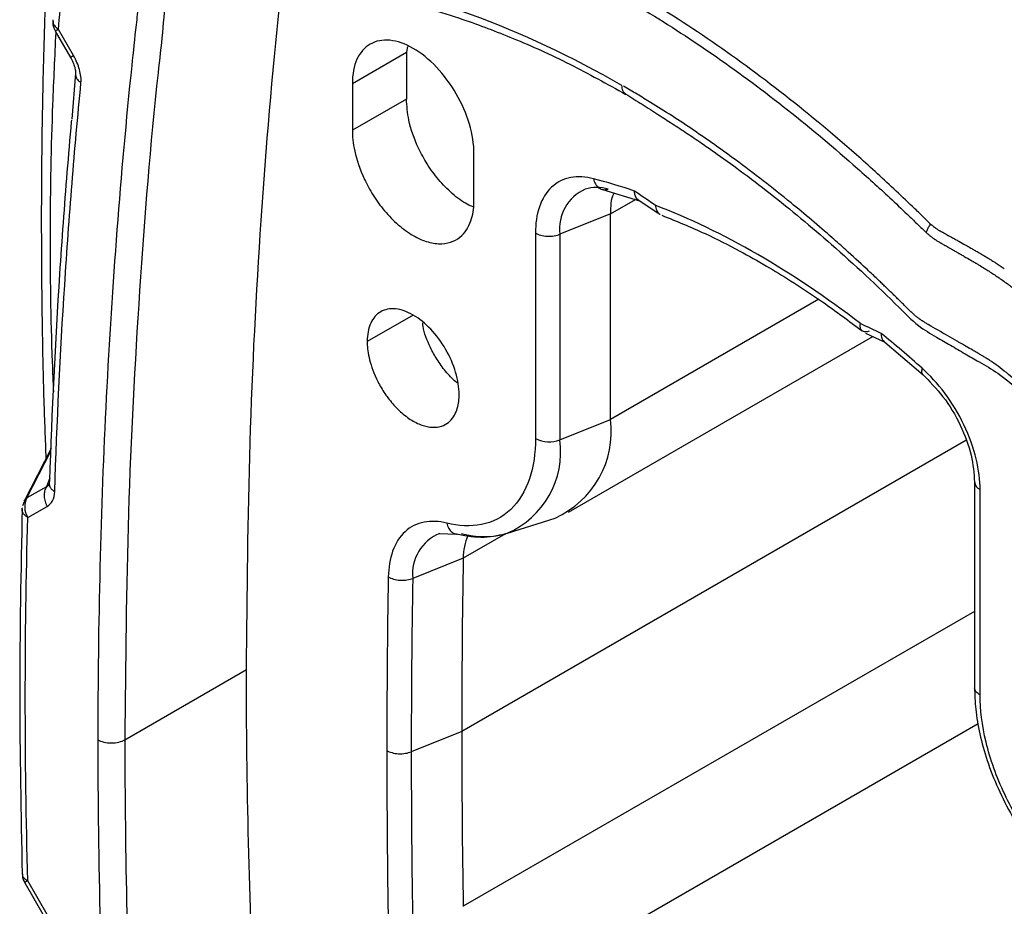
# Model space of a CAD drawing. Header units: millimetres. Extents: x 19 to 819, y 19 to 629.
# Tile 37 of 46: x 653 to 688, y 492 to 523. Entities that reach past the tile are written whole.
import ezdxf

# ---------------------------------------------------------------- set-up
doc = ezdxf.new("R2010")
doc.units = ezdxf.units.MM
doc.header["$LTSCALE"] = 3

msp = doc.modelspace()

# ---------------------------------------------------------------- linework, layer by layer
for p, q in [((654.721, 522.745), (655.249, 521.83)), ((655.355, 521.891), (654.827, 522.807)), ((667.008, 522.212), (666.969, 522.007)), ((665.083, 520.918), (666.969, 522.007)), ((666.969, 522.007), (666.969, 520.374)), ((655.423, 521.274), (655.295, 519.675)), ((665.083, 520.918), (665.083, 519.285)), ((666.969, 520.374), (665.083, 519.285)), ((669.326, 516.836), (669.326, 518.469)), ((673.806, 517.219), (675.103, 516.826)), ((674.084, 516.366), (674.958, 516.87)), ((675.01, 516.89), (675.745, 516.387)), ((674.084, 516.366), (672.324, 515.655)), ((674.084, 509.19), (674.084, 516.366)), ((671.47, 515.698), (671.47, 508.522)), ((672.324, 515.655), (672.324, 508.478)), ((681.349, 513.384), (674.084, 509.19)), ((667.204, 512.835), (665.601, 511.909)), ((682.987, 512.207), (683.634, 511.903)), ((672.621, 505.956), (683.241, 512.087)), ((683.57, 511.957), (684.991, 510.746)), ((672.324, 508.478), (674.084, 509.19)), ((686.481, 508.453), (668.898, 498.302)), ((654.573, 508.172), (653.637, 506.34)), ((653.731, 506.449), (654.569, 508.088)), ((654.525, 507.15), (654.41, 506.841)), ((686.785, 507.016), (686.785, 499.84)), ((654.41, 506.841), (653.731, 506.449)), ((654.51, 506.907), (654.497, 506.895)), ((686.98, 499.568), (686.98, 506.744)), ((653.648, 506.337), (653.579, 506.177)), ((653.638, 506.339), (653.731, 506.449)), ((653.759, 505.765), (654.438, 506.157)), ((670.495, 505.22), (672.153, 505.75)), ((668.127, 505.211), (668.707, 505.191)), ((670.428, 505.201), (668.951, 504.348)), ((668.951, 504.348), (667.191, 503.643)), ((686.785, 502.49), (668.951, 492.195)), ((657.146, 498.011), (661.389, 500.46)), ((686.914, 498.565), (670.459, 489.066)), ((668.898, 498.302), (667.138, 497.591)), ((653.653, 493.018), (654.332, 491.843)), ((654.438, 491.904), (653.759, 493.079))]:
    msp.add_line(p, q)
for centre, radius, start, end in [((673.608, 515.889), 1.4, 73.4767, 106.5963), ((673.817, 515.853), 1.506, 113.8129, 187.5765), ((670.822, 508.759), 3.29, 293.8582, 7.5306), ((669.237, 508.069), 3.113, 293.628, 7.5479), ((671.945, 509.45), 1.043, 242.9112, 291.3061), ((687.109, 507.042), 0.325, 183.9921, 246.6125), ((668.69, 503.811), 1.508, 111.633, 186.392), ((669.671, 507.972), 2.872, 254.2154, 286.4607), ((670.86, 504.366), 1.909, 155.8437, 180.5368), ((1013.097, 498.317), 344.199, 178.99604, 180.00254), ((1011.684, 497.606), 344.546, 178.99604, 180.00254), ((1023.621, 498.317), 354.723, 180.00247, 180.98896), ((1022.218, 497.606), 355.08, 180.00247, 180.98896)]:
    msp.add_arc(centre, radius, start, end)
for points, knots in [([(657.968, 554.297), (657.805, 553.491), (657.501, 551.993), (657.114, 549.895), (656.809, 548.136), (656.578, 546.725), (656.411, 545.657), (656.285, 544.817), (656.174, 544.061), (656.008, 542.9), (655.782, 541.212), (655.499, 538.898), (655.221, 536.331), (654.958, 533.528), (654.722, 530.515), (654.521, 527.292), (654.371, 523.988), (654.275, 520.73), (654.226, 517.283), (654.237, 513.665), (654.293, 510.431), (654.367, 508.491), (654.392, 507.819)], [0, 0, 0, 0, 0.056446, 0.104787, 0.144991, 0.177034, 0.200923, 0.217409, 0.233772, 0.251869, 0.295404, 0.346534, 0.405247, 0.464064, 0.528904, 0.5994, 0.669628, 0.737521, 0.803089, 0.883191, 0.959551, 1, 1, 1, 1]), ([(663.917, 542.737), (666.663, 542.358), (669.494, 541.675), (673.82, 540.142), (675.275, 539.547), (678.2, 538.185), (679.669, 537.419), (682.608, 535.72), (684.078, 534.788), (687.002, 532.769), (688.457, 531.682), (692.782, 528.215), (695.612, 525.626), (698.357, 522.833)], [0, 0, 0, 0, 0.25, 0.25, 0.375, 0.375, 0.5, 0.5, 0.625, 0.625, 0.75, 0.75, 1, 1, 1, 1]), ([(663.934, 542.747), (664.087, 542.725), (664.392, 542.682), (664.851, 542.61), (665.311, 542.533), (665.77, 542.451), (666.229, 542.363), (666.688, 542.27), (667.147, 542.172), (667.607, 542.068), (668.066, 541.959), (668.525, 541.844), (668.984, 541.724), (669.443, 541.598), (669.903, 541.468), (670.362, 541.331), (670.821, 541.19), (671.28, 541.043), (671.74, 540.891), (672.199, 540.733), (672.658, 540.57), (673.117, 540.401), (673.576, 540.227), (674.036, 540.048), (674.495, 539.863), (674.954, 539.673), (675.413, 539.478), (675.873, 539.277), (676.332, 539.071), (676.791, 538.86), (677.25, 538.643), (677.709, 538.42), (678.169, 538.193), (678.628, 537.959), (679.087, 537.721), (679.546, 537.477), (680.005, 537.228), (680.465, 536.973), (680.924, 536.713), (681.383, 536.448), (681.842, 536.177), (682.302, 535.901), (682.761, 535.619), (683.22, 535.332), (683.679, 535.04), (684.138, 534.742), (684.598, 534.439), (685.057, 534.131), (685.516, 533.817), (685.975, 533.498), (686.435, 533.173), (686.894, 532.843), (687.353, 532.507), (687.812, 532.167), (688.271, 531.82), (688.731, 531.469), (689.19, 531.112), (689.649, 530.75), (690.108, 530.382), (690.567, 530.009), (691.027, 529.63), (691.486, 529.247), (691.945, 528.857), (692.404, 528.463), (692.864, 528.063), (693.323, 527.657), (693.782, 527.246), (694.241, 526.83), (694.7, 526.409), (695.16, 525.982), (695.619, 525.549), (696.078, 525.112), (696.537, 524.669), (696.996, 524.22), (697.456, 523.766), (697.915, 523.307), (698.22, 522.998), (698.373, 522.842)], [0, 0, 0, 0, 0.013911, 0.027777, 0.041597, 0.055374, 0.069109, 0.082802, 0.096455, 0.110069, 0.123645, 0.137184, 0.150688, 0.164157, 0.177594, 0.190998, 0.204372, 0.217717, 0.231033, 0.244322, 0.257586, 0.270826, 0.284043, 0.297237, 0.310411, 0.323567, 0.336704, 0.349824, 0.36293, 0.376021, 0.3891, 0.402167, 0.415225, 0.428274, 0.441315, 0.454351, 0.467382, 0.48041, 0.493436, 0.506461, 0.519487, 0.532515, 0.545546, 0.558582, 0.571625, 0.584675, 0.597733, 0.610802, 0.623882, 0.636975, 0.650082, 0.663204, 0.676343, 0.689501, 0.702677, 0.715874, 0.729093, 0.742336, 0.755602, 0.768895, 0.782215, 0.795562, 0.80894, 0.822348, 0.835788, 0.849261, 0.862769, 0.876312, 0.889893, 0.903511, 0.917168, 0.930866, 0.944605, 0.958387, 0.972213, 0.986083, 1, 1, 1, 1]), ([(697.008, 522.008), (694.269, 524.793), (691.446, 527.374), (687.132, 530.829), (685.681, 531.912), (682.765, 533.923), (681.3, 534.851), (678.369, 536.543), (676.904, 537.306), (673.988, 538.662), (672.537, 539.255), (668.223, 540.78), (665.4, 541.459), (662.661, 541.836)], [0, 0, 0, 0, 0.25, 0.25, 0.375, 0.375, 0.5, 0.5, 0.625, 0.625, 0.75, 0.75, 1, 1, 1, 1]), ([(654.827, 522.807), (654.908, 523.705), (655, 524.597), (655.156, 525.677), (655.189, 525.892), (655.26, 526.317), (655.297, 526.528), (655.44, 527.136), (655.569, 527.513), (655.735, 527.86)], [0, 0, 0, 0, 0.5, 0.5, 0.625, 0.625, 0.75, 0.75, 1, 1, 1, 1]), ([(665.451, 527.629), (666.255, 527.442), (667.066, 527.213), (668.703, 526.672), (669.529, 526.359), (671.18, 525.659), (672.004, 525.271), (673.655, 524.422), (674.481, 523.96), (676.133, 522.959), (676.959, 522.42), (678.613, 521.266), (679.442, 520.649), (681.086, 519.348), (681.901, 518.664), (683.11, 517.591), (683.511, 517.226), (684.11, 516.665), (684.309, 516.477), (684.607, 516.19), (684.706, 516.094), (684.905, 515.901), (685.004, 515.803), (685.103, 515.714)], [0, 0, 0, 0, 0.125, 0.125, 0.25, 0.25, 0.375, 0.375, 0.5, 0.5, 0.625, 0.625, 0.75, 0.75, 0.875, 0.875, 0.9375, 0.9375, 0.96875, 0.96875, 0.984375, 0.984375, 1, 1, 1, 1]), ([(674.485, 520.851), (672.727, 521.861), (670.979, 522.684), (668.373, 523.633), (667.506, 523.901), (666.212, 524.226), (665.781, 524.321), (665.139, 524.444), (664.925, 524.481), (664.605, 524.533), (664.498, 524.549), (664.337, 524.588), (664.282, 524.604), (664.173, 524.644), (664.117, 524.669), (663.95, 524.752), (663.837, 524.818), (663.611, 524.948), (663.499, 525.014), (663.16, 525.209), (662.935, 525.339), (662.596, 525.534), (662.484, 525.599), (662.258, 525.73), (662.145, 525.796), (661.92, 525.924), (661.808, 525.985), (661.585, 526.095), (661.474, 526.145), (661.143, 526.278), (660.927, 526.345), (660.506, 526.438), (660.302, 526.463), (659.904, 526.471), (659.71, 526.452), (659.347, 526.374), (659.175, 526.315), (658.933, 526.194), (658.856, 526.148), (658.705, 526.047), (658.633, 525.99), (658.427, 525.808), (658.304, 525.669), (658.086, 525.354), (657.99, 525.177), (657.83, 524.79), (657.767, 524.584), (657.696, 524.255), (657.676, 524.142), (657.645, 523.91), (657.633, 523.791), (657.592, 523.438), (657.566, 523.203), (657.487, 522.495), (657.436, 522.022), (656.993, 517.755), (656.697, 513.891), (656.302, 506.043), (656.204, 502.057), (656.204, 498.011)], [0, 0, 0, 0, 0.125, 0.125, 0.1875, 0.1875, 0.21875, 0.21875, 0.234375, 0.234375, 0.242187, 0.242187, 0.246094, 0.246094, 0.25, 0.25, 0.257812, 0.257812, 0.265625, 0.265625, 0.28125, 0.28125, 0.289062, 0.289062, 0.296875, 0.296875, 0.304687, 0.304687, 0.3125, 0.3125, 0.328125, 0.328125, 0.34375, 0.34375, 0.359375, 0.359375, 0.375, 0.375, 0.382813, 0.382813, 0.390625, 0.390625, 0.40625, 0.40625, 0.421875, 0.421875, 0.4375, 0.4375, 0.445313, 0.445313, 0.453125, 0.453125, 0.46875, 0.46875, 0.5, 0.5, 0.75, 0.75, 1, 1, 1, 1]), ([(659.751, 525.875), (659.64, 525.812), (659.373, 525.662), (659.046, 525.271), (658.768, 524.74), (658.554, 523.883), (658.464, 522.685), (658.072, 519.273), (657.629, 513.716), (657.219, 505.967), (657.171, 500.663), (657.146, 498.011)], [0, 0, 0, 0, 0.018032, 0.043524, 0.069085, 0.094437, 0.144766, 0.195104, 0.463518, 0.731702, 1, 1, 1, 1]), ([(659.709, 525.87), (659.856, 525.937), (660.129, 526.061), (660.574, 526.087), (660.967, 526.038), (661.346, 525.938), (661.741, 525.788), (662.168, 525.563), (662.584, 525.316), (663.029, 525.06), (663.552, 524.766), (664.211, 524.344), (664.974, 524.135), (665.798, 524.019), (666.73, 523.806), (667.787, 523.529), (669.118, 523.109), (670.756, 522.487), (672.655, 521.634), (673.972, 520.9), (674.625, 520.535)], [0, 0, 0, 0, 0.046457, 0.085806, 0.117327, 0.141352, 0.171314, 0.197712, 0.224909, 0.251142, 0.281355, 0.322835, 0.374937, 0.428465, 0.489984, 0.559416, 0.63659, 0.749369, 0.875603, 1, 1, 1, 1]), ([(661.389, 500.46), (661.414, 503.112), (661.463, 508.415), (661.865, 516.171), (662.299, 521.33), (662.578, 524.018), (662.607, 524.299), (662.637, 524.58), (662.668, 524.861), (662.692, 525.082), (662.706, 525.21), (662.71, 525.245)], [0, 0, 0, 0, 0.3123789, 0.6245877, 0.9370604, 0.9487775, 0.9604963, 0.972217, 0.9839394, 0.9956637, 1, 1, 1, 1]), ([(685.254, 516.013), (685.206, 516.056), (685.158, 516.103), (685.056, 516.202), (685.003, 516.254), (684.841, 516.412), (684.732, 516.517), (684.408, 516.829), (684.191, 517.035), (683.539, 517.644), (683.102, 518.041), (681.784, 519.204), (680.894, 519.942), (679.098, 521.338), (678.195, 521.993), (676.394, 523.212), (675.494, 523.775), (674.593, 524.294)], [0, 0, 0, 0, 0.015625, 0.015625, 0.03125, 0.03125, 0.0625, 0.0625, 0.125, 0.125, 0.25, 0.25, 0.5, 0.5, 0.75, 0.75, 1, 1, 1, 1]), ([(654.64, 523.145), (654.638, 523.11), (654.634, 523.039), (654.693, 522.92), (654.777, 522.848), (654.827, 522.807)], [0, 0, 0, 0, 0.294832, 0.585553, 1, 1, 1, 1]), ([(654.642, 523.083), (654.639, 523.055), (654.63, 522.982), (654.66, 522.864), (654.706, 522.787), (654.729, 522.75)], [0, 0, 0, 0, 0.238599, 0.625668, 1, 1, 1, 1]), ([(654.827, 522.807), (654.799, 522.791), (654.744, 522.759), (654.715, 522.742), (654.722, 522.746), (654.723, 522.747)], [0, 0, 0, 0, 0.472615, 0.94523, 1, 1, 1, 1]), ([(654.665, 510.156), (654.651, 510.502), (654.512, 513.918), (654.532, 518.112), (654.708, 521.864), (654.747, 522.699)], [0, 0, 0, 0, 0.080585, 0.795424, 1, 1, 1, 1]), ([(669.326, 518.469), (669.326, 518.79), (669.27, 519.142), (669.058, 519.857), (668.901, 520.22), (668.508, 520.9), (668.273, 521.218), (667.76, 521.759), (667.482, 521.983), (666.927, 522.304), (666.649, 522.4), (666.136, 522.451), (665.901, 522.405), (665.508, 522.179), (665.351, 521.998), (665.138, 521.528), (665.083, 521.239), (665.083, 520.918)], [0, 0, 0, 0, 0.125, 0.125, 0.25, 0.25, 0.375, 0.375, 0.5, 0.5, 0.625, 0.625, 0.75, 0.75, 0.875, 0.875, 1, 1, 1, 1]), ([(655.252, 521.831), (655.251, 521.831), (655.243, 521.827), (655.272, 521.844), (655.328, 521.875), (655.355, 521.891)], [0, 0, 0, 0, 0.052473, 0.526236, 1, 1, 1, 1]), ([(655.249, 521.83), (655.28, 521.773), (655.34, 521.66), (655.4, 521.49), (655.433, 521.331), (655.428, 521.247), (655.425, 521.205)], [0, 0, 0, 0, 0.264707, 0.518326, 0.761558, 1, 1, 1, 1]), ([(655.616, 520.938), (655.629, 521.079), (655.61, 521.239), (655.565, 521.403), (655.519, 521.567), (655.446, 521.735), (655.355, 521.891)], [0, 0, 0, 0, 0.60567, 0.60567, 0.60567, 1.211339, 1.211339, 1.211339, 1.211339]), ([(655.426, 521.263), (655.424, 521.256), (655.419, 521.237), (655.426, 521.218), (655.431, 521.204)], [0, 0, 0, 0, 0.325433, 1, 1, 1, 1]), ([(655.431, 521.204), (655.434, 521.181), (655.443, 521.12), (655.506, 521.026), (655.579, 520.967), (655.616, 520.938)], [0, 0, 0, 0, 0.245798, 0.629195, 1, 1, 1, 1]), ([(654.7, 506.671), (654.779, 509.097), (654.895, 511.499), (655.048, 513.877), (655.124, 515.066), (655.209, 516.249), (655.304, 517.426), (655.351, 518.015), (655.401, 518.602), (655.453, 519.187), (655.505, 519.772), (655.561, 520.355), (655.616, 520.938)], [0, 0, 0, 0, 13.642255, 13.642255, 13.642255, 20.463383, 20.463383, 20.463383, 23.873947, 23.873947, 23.873947, 27.28451, 27.28451, 27.28451, 27.28451]), ([(674.612, 520.555), (674.595, 520.568), (674.556, 520.596), (674.501, 520.687), (674.491, 520.786), (674.485, 520.851)], [0, 0, 0, 0, 0.226392, 0.497108, 1, 1, 1, 1]), ([(684.2, 513.311), (684.157, 513.353), (684.071, 513.438), (683.927, 513.58), (683.806, 513.697), (683.689, 513.81), (683.591, 513.904), (683.473, 514.017), (683.278, 514.203), (682.886, 514.572), (682.374, 515.04), (681.504, 515.815), (680.225, 516.899), (678.608, 518.155), (676.971, 519.311), (675.827, 520.049), (675.012, 520.544), (674.696, 520.728), (674.537, 520.821)], [0, 0, 0, 0, 0.01387, 0.027773, 0.046559, 0.052829, 0.065377, 0.077933, 0.090504, 0.127993, 0.203054, 0.252752, 0.402425, 0.60295, 0.751783, 0.903675, 0.951666, 1, 1, 1, 1]), ([(669.296, 516.611), (669.227, 516.638), (668.985, 516.734), (668.567, 517.057), (668.091, 517.538), (667.693, 518.086), (667.31, 518.785), (667.023, 519.586), (666.985, 520.133), (666.969, 520.374)], [0, 0, 0, 0, 0.058733, 0.207857, 0.352529, 0.489043, 0.614903, 0.829973, 1, 1, 1, 1]), ([(674.616, 520.56), (674.808, 520.437), (675.191, 520.192), (675.732, 519.843), (676.256, 519.509), (676.756, 519.18), (677.241, 518.853), (677.858, 518.424), (678.657, 517.847), (680.03, 516.8), (681.9, 515.242), (683.61, 513.659), (684.774, 512.47), (685.419, 512.082), (685.957, 511.777), (686.449, 511.488), (686.987, 511.182), (687.667, 510.781), (688.355, 510.201), (688.928, 509.571), (689.419, 508.95), (689.845, 508.315), (690.261, 507.569), (690.613, 506.796), (690.874, 506.044), (691.022, 505.472), (691.113, 505.03), (691.161, 504.711), (691.204, 504.462), (691.216, 504.317), (691.22, 504.274)], [0, 0, 0, 0, 0.030827, 0.061353, 0.08687, 0.114081, 0.140845, 0.164062, 0.212635, 0.268093, 0.384045, 0.515365, 0.552869, 0.584392, 0.609624, 0.636806, 0.662437, 0.695875, 0.738935, 0.774438, 0.799465, 0.829541, 0.860079, 0.894849, 0.925067, 0.952381, 0.966205, 0.981067, 0.994335, 1, 1, 1, 1]), ([(655.283, 519.642), (655.281, 519.626), (655.28, 519.61), (655.278, 519.593), (655.226, 519.006), (655.176, 518.417), (655.128, 517.827), (655.033, 516.646), (654.947, 515.459), (654.87, 514.267), (654.716, 511.882), (654.599, 509.473), (654.52, 507.041)], [3.315069, 3.315069, 3.315069, 3.315069, 3.410564, 3.410564, 3.410564, 6.821128, 6.821128, 6.821128, 13.642255, 13.642255, 13.642255, 27.28451, 27.28451, 27.28451, 27.28451]), ([(665.083, 519.285), (665.083, 519.081), (665.104, 518.838), (665.231, 518.263), (665.337, 517.93), (665.592, 517.391), (665.693, 517.205), (665.926, 516.835), (666.059, 516.651), (666.353, 516.3), (666.513, 516.135), (666.851, 515.841), (667.027, 515.713), (667.381, 515.509), (667.558, 515.433), (667.895, 515.337), (668.056, 515.317), (668.349, 515.329), (668.482, 515.36), (668.716, 515.46), (668.816, 515.53), (669.071, 515.775), (669.177, 515.985), (669.304, 516.414), (669.326, 516.632), (669.326, 516.836)], [0, 0, 0, 0, 0.125, 0.125, 0.25, 0.25, 0.3125, 0.3125, 0.375, 0.375, 0.4375, 0.4375, 0.5, 0.5, 0.5625, 0.5625, 0.625, 0.625, 0.6875, 0.6875, 0.75, 0.75, 0.875, 0.875, 1, 1, 1, 1]), ([(673.494, 517.594), (673.226, 517.664), (672.954, 517.683), (672.451, 517.589), (672.221, 517.475), (671.845, 517.123), (671.7, 516.885), (671.513, 516.332), (671.47, 516.019), (671.47, 515.698)], [0, 0, 0, 0, 0.25, 0.25, 0.5, 0.5, 0.75, 0.75, 1, 1, 1, 1]), ([(673.494, 517.594), (673.508, 517.53), (673.53, 517.467), (673.595, 517.356), (673.636, 517.309), (673.733, 517.24), (673.788, 517.219), (673.899, 517.206), (673.955, 517.214), (674.007, 517.231)], [0, 0, 0, 0, 0.25, 0.25, 0.5, 0.5, 0.75, 0.75, 1, 1, 1, 1]), ([(674.217, 517.095), (674.208, 517.081), (674.093, 516.906), (674.088, 516.625), (674.084, 516.366)], [0, 0, 0, 0, 0.079192, 1, 1, 1, 1]), ([(675.065, 516.858), (675.059, 516.86), (675.009, 516.878), (674.961, 516.969), (674.931, 517.074), (674.924, 517.136), (674.923, 517.156), (674.923, 517.163)], [0, 0, 0, 0, 0.059805, 0.52915, 0.857826, 0.950955, 1, 1, 1, 1]), ([(682.803, 512.536), (681.627, 513.445), (680.426, 514.255), (678.024, 515.642), (676.823, 516.218), (675.647, 516.667)], [0, 0, 0, 0, 0.5, 0.5, 1, 1, 1, 1]), ([(675.647, 516.667), (675.662, 516.606), (675.692, 516.48), (675.76, 516.375), (675.812, 516.355), (675.815, 516.354)], [0, 0, 0, 0, 0.472567, 0.975462, 1, 1, 1, 1]), ([(675.882, 516.316), (676.382, 516.113), (677.284, 515.746), (678.504, 515.129), (679.5, 514.571), (680.462, 513.984), (681.578, 513.248), (682.407, 512.626), (682.867, 512.28)], [0, 0, 0, 0, 0.216591, 0.3911878, 0.5231421, 0.6427805, 0.8016016, 1, 1, 1, 1]), ([(685.103, 515.714), (685.108, 515.731), (685.119, 515.764), (685.14, 515.817), (685.167, 515.871), (685.198, 515.927), (685.227, 515.974), (685.247, 516.002), (685.254, 516.013)], [0, 0, 0, 0, 0.180174, 0.36459, 0.547741, 0.725488, 0.900884, 1, 1, 1, 1]), ([(685.254, 516.013), (685.287, 515.983), (685.342, 515.935), (685.398, 515.891), (685.42, 515.874)], [0, 0, 0, 0, 0.602505, 1, 1, 1, 1]), ([(685.42, 515.874), (685.436, 515.863), (685.467, 515.841), (685.511, 515.814), (685.543, 515.795), (685.568, 515.782), (685.599, 515.765), (685.636, 515.744), (685.676, 515.723), (685.707, 515.705), (685.732, 515.691), (685.763, 515.674), (685.805, 515.65), (685.847, 515.626), (685.884, 515.606), (685.915, 515.589), (685.95, 515.569), (686.019, 515.531), (686.092, 515.49), (686.175, 515.444), (686.297, 515.376), (686.457, 515.286), (686.618, 515.196), (686.737, 515.128), (686.848, 515.064), (686.99, 514.981), (687.13, 514.899), (687.233, 514.837), (687.287, 514.804), (687.313, 514.788), (687.363, 514.757), (687.44, 514.709), (687.555, 514.635), (687.681, 514.553), (687.776, 514.487), (687.824, 514.454)], [0, 0, 0, 0, 0.019011, 0.038839, 0.05395, 0.058998, 0.069014, 0.092076, 0.105119, 0.11828, 0.130561, 0.136913, 0.15662, 0.183183, 0.189925, 0.202045, 0.221483, 0.234597, 0.287107, 0.312643, 0.338228, 0.438945, 0.51328, 0.537997, 0.587799, 0.651917, 0.715521, 0.762467, 0.780078, 0.783882, 0.794803, 0.84273, 0.879667, 0.939869, 1, 1, 1, 1]), ([(671.47, 515.698), (671.52, 515.669), (671.582, 515.642), (671.724, 515.603), (671.803, 515.591), (671.964, 515.582), (672.046, 515.587), (672.196, 515.611), (672.265, 515.631), (672.324, 515.655)], [0, 0, 0, 0, 0.25, 0.25, 0.5, 0.5, 0.75, 0.75, 1, 1, 1, 1]), ([(685.103, 515.714), (685.127, 515.693), (685.175, 515.651), (685.248, 515.59), (685.324, 515.531), (685.385, 515.487), (685.451, 515.445), (685.509, 515.409), (685.567, 515.375), (685.636, 515.336), (685.695, 515.303), (685.749, 515.271), (685.779, 515.254), (685.808, 515.237), (685.838, 515.22), (685.868, 515.203), (685.916, 515.175), (685.969, 515.145), (686.044, 515.102), (686.129, 515.053), (686.21, 515.007), (686.272, 514.971), (686.335, 514.935), (686.466, 514.859), (686.617, 514.771), (686.749, 514.694), (686.815, 514.655), (686.874, 514.62), (686.978, 514.558), (687.125, 514.468), (687.293, 514.363), (687.398, 514.295), (687.45, 514.261)], [0, 0, 0, 0, 0.03156, 0.063307, 0.095266, 0.129863, 0.141523, 0.178774, 0.203785, 0.216279, 0.266575, 0.279207, 0.28509, 0.304149, 0.316912, 0.323146, 0.342021, 0.378162, 0.390298, 0.438651, 0.486243, 0.49398, 0.517757, 0.565969, 0.661751, 0.709894, 0.733835, 0.745765, 0.785161, 0.866699, 0.933623, 1, 1, 1, 1]), ([(687.45, 514.261), (687.502, 514.227), (687.605, 514.158), (687.708, 514.086), (687.759, 514.051)], [0, 0, 0, 0, 0.505085, 1, 1, 1, 1]), ([(687.759, 514.051), (687.819, 514.008), (687.904, 513.947), (687.999, 513.877), (688.053, 513.836), (688.192, 513.73), (688.341, 513.614), (688.497, 513.484), (688.561, 513.43), (688.615, 513.384), (688.674, 513.333), (688.758, 513.26), (688.833, 513.194), (688.877, 513.155)], [0, 0, 0, 0, 0.156512, 0.226869, 0.251268, 0.301825, 0.597896, 0.647673, 0.722619, 0.771126, 0.795042, 0.88027, 1, 1, 1, 1]), ([(685.173, 512.501), (685.138, 512.522), (685.068, 512.564), (684.981, 512.619), (684.921, 512.659), (684.871, 512.694), (684.806, 512.742), (684.735, 512.798), (684.675, 512.849), (684.601, 512.915), (684.533, 512.979), (684.467, 513.044), (684.433, 513.078), (684.392, 513.118), (684.349, 513.162), (684.284, 513.227), (684.234, 513.277), (684.2, 513.311)], [0, 0, 0, 0, 0.105473, 0.208759, 0.258861, 0.284802, 0.360458, 0.455423, 0.500494, 0.543949, 0.684979, 0.712579, 0.753808, 0.792909, 0.841705, 0.891882, 1, 1, 1, 1]), ([(668.807, 510.059), (668.807, 510.301), (668.765, 510.567), (668.605, 511.108), (668.486, 511.382), (668.189, 511.896), (668.011, 512.135), (667.624, 512.545), (667.414, 512.714), (666.994, 512.956), (666.785, 513.029), (666.397, 513.067), (666.219, 513.033), (665.923, 512.861), (665.804, 512.725), (665.643, 512.37), (665.601, 512.152), (665.601, 511.909)], [0, 0, 0, 0, 0.125, 0.125, 0.25, 0.25, 0.375, 0.375, 0.5, 0.5, 0.625, 0.625, 0.75, 0.75, 0.875, 0.875, 1, 1, 1, 1]), ([(668.742, 510.473), (668.727, 510.484), (668.583, 510.585), (668.336, 510.862), (668.033, 511.268), (667.749, 511.797), (667.568, 512.252), (667.541, 512.525), (667.537, 512.566)], [0, 0, 0, 0, 0.026124, 0.239588, 0.441015, 0.626722, 0.944058, 1, 1, 1, 1]), ([(683.115, 512.277), (683.067, 512.257), (683.019, 512.246), (682.931, 512.247), (682.893, 512.259), (682.834, 512.308), (682.814, 512.345), (682.794, 512.432), (682.795, 512.483), (682.803, 512.536)], [0, 0, 0, 0, 0.25, 0.25, 0.5, 0.5, 0.75, 0.75, 1, 1, 1, 1]), ([(691.415, 504.056), (691.408, 504.132), (691.398, 504.232), (691.386, 504.355), (691.373, 504.47), (691.358, 504.603), (691.34, 504.738), (691.314, 504.915), (691.254, 505.258), (691.147, 505.708), (690.933, 506.423), (690.625, 507.206), (690.249, 507.934), (689.839, 508.632), (689.317, 509.388), (688.707, 510.082), (688.155, 510.611), (687.776, 510.928), (687.468, 511.149), (687.315, 511.251), (687.224, 511.311), (687.133, 511.367), (687.041, 511.423), (686.929, 511.489), (686.817, 511.553), (686.668, 511.639), (686.484, 511.744), (686.302, 511.849), (686.087, 511.974), (685.734, 512.177), (685.4, 512.37), (685.173, 512.501)], [0, 0, 0, 0, 0.021873, 0.029131, 0.035582, 0.054844, 0.067571, 0.073887, 0.105001, 0.163818, 0.197575, 0.299967, 0.375883, 0.401053, 0.501437, 0.604068, 0.637735, 0.705769, 0.740364, 0.746712, 0.759502, 0.772419, 0.778918, 0.791978, 0.811668, 0.818246, 0.844542, 0.876078, 0.882382, 0.920219, 1, 1, 1, 1]), ([(683.527, 512.195), (683.529, 512.136), (683.534, 512.017), (683.592, 511.95), (683.621, 511.916)], [0, 0, 0, 0, 0.502542, 1, 1, 1, 1]), ([(665.601, 511.909), (665.601, 511.755), (665.618, 511.571), (665.713, 511.137), (665.794, 510.885), (665.986, 510.478), (666.062, 510.338), (666.239, 510.058), (666.339, 509.919), (666.561, 509.654), (666.682, 509.529), (666.937, 509.307), (667.071, 509.21), (667.338, 509.056), (667.471, 508.999), (667.726, 508.926), (667.848, 508.911), (668.069, 508.92), (668.17, 508.943), (668.346, 509.019), (668.422, 509.072), (668.615, 509.257), (668.695, 509.416), (668.791, 509.739), (668.807, 509.905), (668.807, 510.059)], [0, 0, 0, 0, 0.125, 0.125, 0.25, 0.25, 0.3125, 0.3125, 0.375, 0.375, 0.4375, 0.4375, 0.5, 0.5, 0.5625, 0.5625, 0.625, 0.625, 0.6875, 0.6875, 0.75, 0.75, 0.875, 0.875, 1, 1, 1, 1]), ([(684.956, 510.978), (684.946, 510.929), (684.927, 510.829), (684.965, 510.778), (684.985, 510.752)], [0, 0, 0, 0, 0.48962, 1, 1, 1, 1]), ([(686.98, 506.744), (686.98, 507.065), (686.937, 507.429), (686.749, 508.198), (686.604, 508.604), (686.228, 509.39), (685.998, 509.769), (685.495, 510.444), (685.224, 510.738), (684.956, 510.978)], [0, 0, 0, 0, 0.25, 0.25, 0.5, 0.5, 0.75, 0.75, 1, 1, 1, 1]), ([(684.966, 510.768), (685.214, 510.519), (685.723, 510.009), (686.32, 509.002), (686.717, 507.942), (686.763, 507.306), (686.785, 506.998)], [0, 0, 0, 0, 0.244483, 0.501861, 0.758269, 1, 1, 1, 1]), ([(671.47, 508.522), (671.47, 508.027), (671.404, 507.544), (671.117, 506.692), (670.896, 506.324), (670.322, 505.778), (669.97, 505.599), (669.201, 505.446), (668.785, 505.47), (668.373, 505.572)], [0, 0, 0, 0, 0.25, 0.25, 0.5, 0.5, 0.75, 0.75, 1, 1, 1, 1]), ([(654.52, 507.041), (654.51, 507.009), (654.497, 506.964), (654.511, 506.92), (654.515, 506.907)], [0, 0, 0, 0, 0.724401, 1, 1, 1, 1]), ([(654.41, 506.841), (654.384, 506.796), (654.362, 506.745), (654.349, 506.689), (654.335, 506.633), (654.33, 506.572), (654.332, 506.509), (654.335, 506.447), (654.346, 506.384), (654.365, 506.323), (654.374, 506.293), (654.385, 506.263), (654.398, 506.235), (654.404, 506.22), (654.411, 506.206), (654.418, 506.193), (654.424, 506.18), (654.431, 506.168), (654.438, 506.157)], [0, 0, 0, 0, 0.293749, 0.293749, 0.293749, 0.587498, 0.587498, 0.587498, 0.881246, 0.881246, 0.881246, 1.028121, 1.028121, 1.028121, 1.101558, 1.101558, 1.101558, 1.167846, 1.167846, 1.167846, 1.167846]), ([(654.499, 506.93), (654.496, 506.919), (654.485, 506.885), (654.454, 506.855), (654.425, 506.845), (654.41, 506.841)], [0, 0, 0, 0, 0.186178, 0.580589, 1, 1, 1, 1]), ([(654.438, 506.157), (654.515, 506.201), (654.579, 506.267), (654.624, 506.354), (654.67, 506.441), (654.696, 506.549), (654.7, 506.671)], [0, 0, 0, 0, 0.516118, 0.516118, 0.516118, 1.032235, 1.032235, 1.032235, 1.032235]), ([(654.515, 506.907), (654.519, 506.886), (654.53, 506.831), (654.593, 506.749), (654.665, 506.697), (654.7, 506.671)], [0, 0, 0, 0, 0.242777, 0.627336, 1, 1, 1, 1]), ([(653.731, 506.449), (653.676, 506.356), (653.649, 506.24), (653.659, 505.999), (653.696, 505.875), (653.759, 505.765)], [0, 0, 0, 0, 0.5, 0.5, 1, 1, 1, 1]), ([(653.564, 506.055), (653.521, 503.913), (653.438, 499.72), (653.523, 495.432), (653.564, 493.334)], [0, 0, 0, 0, 0.510951, 1, 1, 1, 1]), ([(653.759, 505.765), (653.711, 505.8), (653.63, 505.86), (653.572, 505.969), (653.553, 506.048), (653.571, 506.093), (653.574, 506.1)], [0, 0, 0, 0, 0.362773, 0.618079, 0.933532, 1, 1, 1, 1]), ([(653.759, 493.079), (653.703, 495.226), (653.675, 497.356), (653.675, 499.47), (653.675, 501.585), (653.703, 503.683), (653.759, 505.765)], [0, 0, 0, 0, 11.66961, 11.66961, 11.66961, 23.33922, 23.33922, 23.33922, 23.33922]), ([(668.373, 505.572), (668.106, 505.638), (667.837, 505.654), (667.337, 505.559), (667.108, 505.446), (666.732, 505.1), (666.586, 504.866), (666.391, 504.323), (666.343, 504.014), (666.337, 503.697)], [0, 0, 0, 0, 0.25, 0.25, 0.5, 0.5, 0.75, 0.75, 1, 1, 1, 1]), ([(668.373, 505.572), (668.393, 505.507), (668.434, 505.374), (668.562, 505.243), (668.675, 505.182), (668.741, 505.191), (668.748, 505.192)], [0, 0, 0, 0, 0.306736, 0.633157, 0.959578, 1, 1, 1, 1]), ([(668.658, 505.204), (668.965, 505.145), (669.596, 505.024), (670.15, 505.141), (670.434, 505.202)], [0, 0, 0, 0, 0.487253, 1, 1, 1, 1]), ([(666.337, 503.697), (666.388, 503.666), (666.45, 503.639), (666.591, 503.598), (666.67, 503.584), (666.831, 503.573), (666.913, 503.577), (667.064, 503.6), (667.133, 503.619), (667.191, 503.643)], [0, 0, 0, 0, 0.25, 0.25, 0.5, 0.5, 0.75, 0.75, 1, 1, 1, 1]), ([(679.2, 457.329), (677.485, 458.324), (675.788, 459.484), (673.269, 461.467), (672.433, 462.17), (671.192, 463.285), (670.78, 463.667), (670.166, 464.254), (669.962, 464.452), (669.657, 464.753), (669.555, 464.855), (669.351, 465.055), (669.249, 465.153), (669.041, 465.333), (668.935, 465.414), (668.719, 465.557), (668.609, 465.622), (668.28, 465.812), (668.06, 465.939), (667.621, 466.192), (667.402, 466.319), (667.072, 466.51), (666.962, 466.572), (666.743, 466.699), (666.633, 466.763), (666.414, 466.903), (666.305, 466.978), (666.087, 467.139), (665.977, 467.225), (665.654, 467.496), (665.445, 467.692), (665.141, 468.011), (665.041, 468.122), (664.846, 468.351), (664.749, 468.47), (664.467, 468.835), (664.292, 469.087), (663.963, 469.611), (663.811, 469.884), (663.533, 470.443), (663.41, 470.723), (663.249, 471.147), (663.2, 471.288), (663.109, 471.572), (663.067, 471.715), (662.955, 472.141), (662.899, 472.416), (662.843, 472.819), (662.83, 472.95), (662.803, 473.214), (662.79, 473.346), (662.75, 473.741), (662.724, 474.004), (662.647, 474.794), (662.597, 475.319), (662.356, 477.944), (662.186, 480.034), (661.896, 484.187), (661.776, 486.251), (661.486, 492.405), (661.389, 496.458), (661.389, 500.46)], [0, 0, 0, 0, 0.125, 0.125, 0.1875, 0.1875, 0.21875, 0.21875, 0.234375, 0.234375, 0.242188, 0.242188, 0.25, 0.25, 0.257812, 0.257812, 0.265625, 0.265625, 0.28125, 0.28125, 0.296875, 0.296875, 0.304688, 0.304688, 0.3125, 0.3125, 0.320312, 0.320312, 0.328125, 0.328125, 0.34375, 0.34375, 0.351562, 0.351562, 0.359375, 0.359375, 0.375, 0.375, 0.390625, 0.390625, 0.40625, 0.40625, 0.414062, 0.414062, 0.421875, 0.421875, 0.4375, 0.4375, 0.445312, 0.445312, 0.453125, 0.453125, 0.46875, 0.46875, 0.5, 0.5, 0.625, 0.625, 0.75, 0.75, 1, 1, 1, 1]), ([(686.785, 499.84), (686.793, 499.587), (686.811, 499.063), (686.96, 498.203), (687.215, 497.275), (687.594, 496.302), (688.091, 495.323), (688.696, 494.383), (689.38, 493.515), (689.883, 493.032), (690.133, 492.792)], [0, 0, 0, 0, 0.106546, 0.220688, 0.341762, 0.468676, 0.599913, 0.733604, 0.867667, 1, 1, 1, 1]), ([(686.98, 499.568), (686.932, 499.603), (686.836, 499.672), (686.779, 499.773), (686.79, 499.828), (686.792, 499.839)], [0, 0, 0, 0, 0.444633, 0.889266, 1, 1, 1, 1]), ([(690.077, 493.043), (689.664, 493.417), (689.248, 493.873), (688.479, 494.916), (688.127, 495.501), (687.553, 496.71), (687.332, 497.333), (687.046, 498.515), (686.98, 499.074), (686.98, 499.568)], [0, 0, 0, 0, 0.25, 0.25, 0.5, 0.5, 0.75, 0.75, 1, 1, 1, 1]), ([(656.204, 498.011), (656.203, 493.749), (656.313, 489.429), (656.751, 480.672), (657.079, 476.236), (657.516, 471.751)], [0, 0, 0, 0, 0.5, 0.5, 1, 1, 1, 1]), ([(656.204, 498.011), (656.259, 497.979), (656.329, 497.95), (656.491, 497.909), (656.583, 497.898), (656.767, 497.898), (656.859, 497.909), (657.021, 497.95), (657.091, 497.979), (657.146, 498.011)], [0, 0, 0, 0, 0.25, 0.25, 0.5, 0.5, 0.75, 0.75, 1, 1, 1, 1]), ([(657.146, 498.011), (657.146, 494.009), (657.243, 489.956), (657.533, 483.802), (657.654, 481.738), (657.944, 477.585), (658.113, 475.495), (658.354, 472.87), (658.404, 472.344), (658.456, 471.818), (658.456, 471.818), (658.456, 471.818)], [0, 0, 0, 0, 0.25, 0.25, 0.375, 0.375, 0.5, 0.5, 0.53125, 0.53125, 0.5312613, 0.5312613, 0.5312613, 0.5312613]), ([(666.285, 497.634), (666.335, 497.605), (666.397, 497.579), (666.538, 497.539), (666.617, 497.527), (666.778, 497.518), (666.86, 497.523), (667.011, 497.548), (667.08, 497.567), (667.138, 497.591)], [0, 0, 0, 0, 0.25, 0.25, 0.5, 0.5, 0.75, 0.75, 1, 1, 1, 1]), ([(653.57, 493.334), (653.571, 493.309), (653.573, 493.255), (653.632, 493.164), (653.712, 493.11), (653.759, 493.079)], [0, 0, 0, 0, 0.263401, 0.567717, 1, 1, 1, 1]), ([(653.576, 493.334), (653.574, 493.3), (653.568, 493.218), (653.601, 493.108), (653.645, 493.045), (653.661, 493.023)], [0, 0, 0, 0, 0.303268, 0.74764, 1, 1, 1, 1]), ([(653.759, 493.079), (653.732, 493.063), (653.678, 493.032), (653.648, 493.015), (653.655, 493.019), (653.656, 493.02)], [0, 0, 0, 0, 0.463922, 0.927843, 1, 1, 1, 1])]:
    msp.add_open_spline(points, degree=3, knots=knots)
for points in [[(674.923, 517.163), (674.443, 517.327), (673.966, 517.471), (673.494, 517.594)], [(675.647, 516.667), (675.405, 516.83), (675.164, 516.995), (674.923, 517.163)], [(683.527, 512.195), (683.286, 512.307), (683.045, 512.42), (682.803, 512.536)], [(684.956, 510.978), (684.484, 511.4), (684.007, 511.806), (683.527, 512.195)], [(666.337, 503.697), (666.302, 501.686), (666.285, 499.665), (666.285, 497.634)], [(666.285, 497.634), (666.285, 495.603), (666.302, 493.561), (666.337, 491.51)]]:
    msp.add_open_spline(points, degree=3)

doc.saveas('drawing.dxf')
